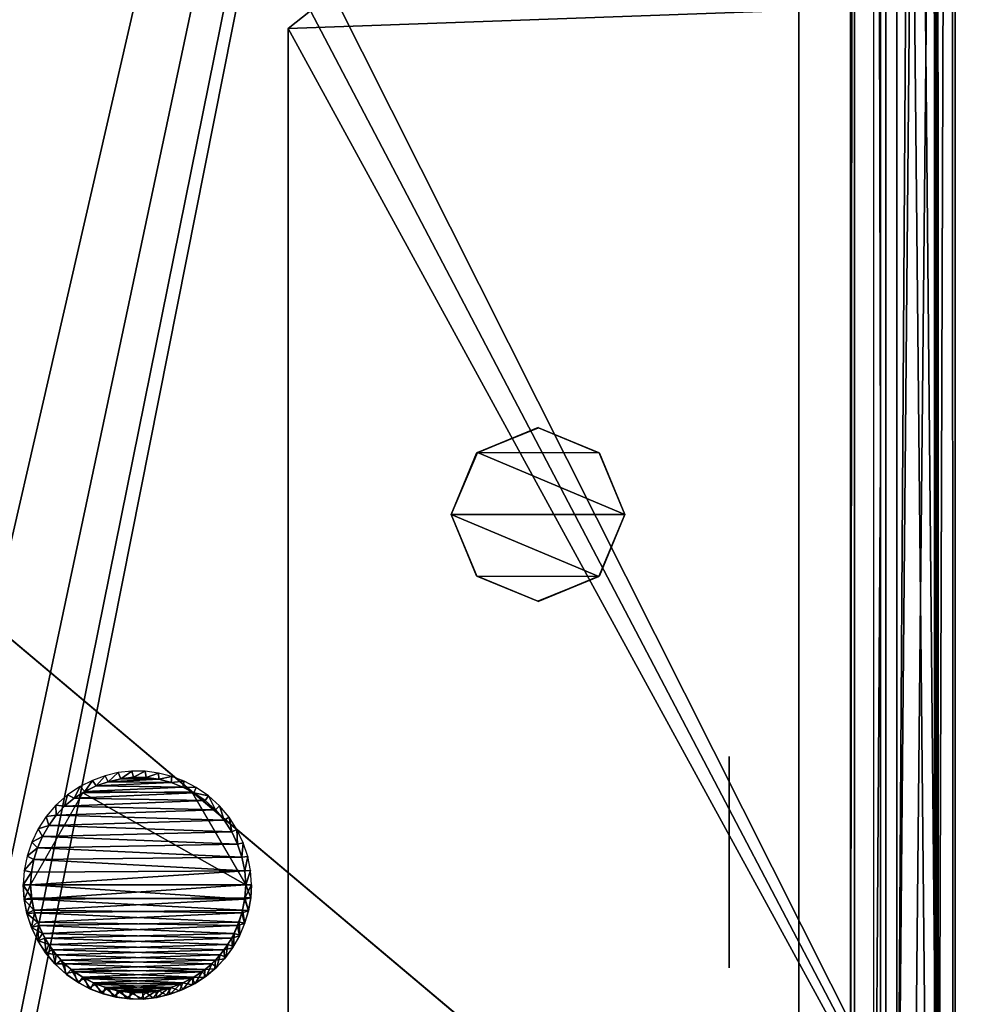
# Model space of a CAD drawing. Header units: millimetres. Extents: x -137 to 239, y -69 to 620.
# Tile 70 of 100: x 40 to 68, y 261 to 289. Entities that reach past the tile are written whole.
import ezdxf

# ---------------------------------------------------------------- set-up
doc = ezdxf.new("R2010")
doc.units = ezdxf.units.MM
doc.header["$LTSCALE"] = 65.185185
for name, color, linetype in [('1007', 7, 'CONTINUOUS'), ('1008', 7, 'CONTINUOUS'), ('1019', 7, 'CONTINUOUS'), ('105', 7, 'CONTINUOUS'), ('106', 7, 'CONTINUOUS'), ('107', 7, 'CONTINUOUS'), ('1180', 7, 'CONTINUOUS'), ('1192', 7, 'CONTINUOUS'), ('127', 7, 'CONTINUOUS'), ('128', 7, 'CONTINUOUS'), ('156', 7, 'CONTINUOUS'), ('178', 7, 'CONTINUOUS'), ('179', 7, 'CONTINUOUS'), ('186', 7, 'CONTINUOUS'), ('187', 7, 'CONTINUOUS'), ('188', 7, 'CONTINUOUS'), ('203', 7, 'CONTINUOUS'), ('377', 7, 'CONTINUOUS'), ('378', 7, 'CONTINUOUS'), ('379', 7, 'CONTINUOUS'), ('381', 7, 'CONTINUOUS'), ('60', 7, 'CONTINUOUS'), ('61', 7, 'CONTINUOUS'), ('63', 7, 'CONTINUOUS'), ('67', 7, 'CONTINUOUS'), ('68', 7, 'CONTINUOUS'), ('72', 7, 'CONTINUOUS'), ('782', 7, 'CONTINUOUS'), ('788', 7, 'CONTINUOUS'), ('810', 7, 'CONTINUOUS'), ('811', 7, 'CONTINUOUS'), ('812', 7, 'CONTINUOUS'), ('83', 7, 'CONTINUOUS'), ('85', 7, 'CONTINUOUS'), ('895', 7, 'CONTINUOUS'), ('896', 7, 'CONTINUOUS'), ('897', 7, 'CONTINUOUS'), ('923', 7, 'CONTINUOUS')]:
    doc.layers.add(name, color=color, linetype=linetype)

msp = doc.modelspace()

# ---------------------------------------------------------------- linework, layer by layer
at = {"layer": '1007', "color": 7, "linetype": 'Continuous'}
for points in [[(46.6, 264.14, 214.463), (40.4, 264.14, 214.463), (41.902, 266.795, 214.161), (46.6, 264.14, 214.463)], [(45.033, 266.832, 214.157), (46.6, 264.14, 214.463), (41.902, 266.795, 214.161), (45.033, 266.832, 214.157)], [(40.43, 263.767, 214.506), (40.4, 264.14, 214.463), (46.564, 263.73, 214.51), (40.43, 263.767, 214.506)], [(46.564, 263.73, 214.51), (40.4, 264.14, 214.463), (46.6, 264.14, 214.463), (46.564, 263.73, 214.51)], [(40.497, 263.411, 214.547), (40.43, 263.767, 214.506), (46.564, 263.73, 214.51), (40.497, 263.411, 214.547)], [(46.484, 263.34, 214.555), (40.497, 263.411, 214.547), (46.564, 263.73, 214.51), (46.484, 263.34, 214.555)], [(40.601, 263.07, 214.585), (40.497, 263.411, 214.547), (46.484, 263.34, 214.555), (40.601, 263.07, 214.585)], [(46.36, 262.97, 214.597), (40.601, 263.07, 214.585), (46.484, 263.34, 214.555), (46.36, 262.97, 214.597)], [(40.743, 262.743, 214.623), (40.601, 263.07, 214.585), (46.36, 262.97, 214.597), (40.743, 262.743, 214.623)], [(46.188, 262.613, 214.637), (40.743, 262.743, 214.623), (46.36, 262.97, 214.597), (46.188, 262.613, 214.637)], [(40.925, 262.427, 214.659), (40.743, 262.743, 214.623), (46.188, 262.613, 214.637), (40.925, 262.427, 214.659)], [(45.972, 262.276, 214.676), (40.925, 262.427, 214.659), (46.188, 262.613, 214.637), (45.972, 262.276, 214.676)], [(41.141, 262.133, 214.692), (40.925, 262.427, 214.659), (45.972, 262.276, 214.676), (41.141, 262.133, 214.692)], [(45.718, 261.975, 214.71), (41.141, 262.133, 214.692), (45.972, 262.276, 214.676), (45.718, 261.975, 214.71)], [(41.384, 261.874, 214.722), (41.141, 262.133, 214.692), (45.718, 261.975, 214.71), (41.384, 261.874, 214.722)], [(45.427, 261.712, 214.74), (41.384, 261.874, 214.722), (45.718, 261.975, 214.71), (45.427, 261.712, 214.74)], [(41.662, 261.645, 214.748), (41.384, 261.874, 214.722), (45.427, 261.712, 214.74), (41.662, 261.645, 214.748)], [(45.098, 261.485, 214.766), (41.662, 261.645, 214.748), (45.427, 261.712, 214.74), (45.098, 261.485, 214.766)], [(41.967, 261.448, 214.77), (41.662, 261.645, 214.748), (45.098, 261.485, 214.766), (41.967, 261.448, 214.77)], [(44.785, 261.321, 214.785), (41.967, 261.448, 214.77), (45.098, 261.485, 214.766), (44.785, 261.321, 214.785)], [(42.291, 261.288, 214.788), (41.967, 261.448, 214.77), (44.785, 261.321, 214.785), (42.291, 261.288, 214.788)], [(44.451, 261.193, 214.799), (42.291, 261.288, 214.788), (44.785, 261.321, 214.785), (44.451, 261.193, 214.799)], [(42.633, 261.167, 214.802), (42.291, 261.288, 214.788), (44.451, 261.193, 214.799), (42.633, 261.167, 214.802)], [(44.093, 261.099, 214.81), (42.633, 261.167, 214.802), (44.451, 261.193, 214.799), (44.093, 261.099, 214.81)], [(42.997, 261.083, 214.812), (42.633, 261.167, 214.802), (44.093, 261.099, 214.81), (42.997, 261.083, 214.812)], [(43.728, 261.046, 214.816), (42.997, 261.083, 214.812), (44.093, 261.099, 214.81), (43.728, 261.046, 214.816)], [(43.366, 261.041, 214.817), (42.997, 261.083, 214.812), (43.728, 261.046, 214.816), (43.366, 261.041, 214.817)]]:
    msp.add_3dface(points, dxfattribs=at)
at = {"layer": '1008', "color": 7, "linetype": 'Continuous'}
for points in [[(40.4, 264.14, 214.463), (40.43, 263.767, 214.506), (40.192, 264.14, 222.407), (40.4, 264.14, 214.463)], [(40.192, 264.14, 222.407), (40.43, 263.767, 214.506), (40.219, 263.725, 222.452), (40.192, 264.14, 222.407)], [(46.564, 263.73, 214.51), (46.6, 264.14, 214.463), (46.736, 263.767, 220.536), (46.564, 263.73, 214.51)], [(46.736, 263.767, 220.536), (46.6, 264.14, 214.463), (46.758, 264.14, 220.48), (46.736, 263.767, 220.536)], [(40.43, 263.767, 214.506), (40.497, 263.411, 214.547), (40.219, 263.725, 222.452), (40.43, 263.767, 214.506)], [(46.67, 263.395, 220.604), (46.564, 263.73, 214.51), (46.736, 263.767, 220.536), (46.67, 263.395, 220.604)], [(40.219, 263.725, 222.452), (40.497, 263.411, 214.547), (40.299, 263.316, 222.482), (40.219, 263.725, 222.452)], [(46.484, 263.34, 214.555), (46.564, 263.73, 214.51), (46.67, 263.395, 220.604), (46.484, 263.34, 214.555)], [(40.497, 263.411, 214.547), (40.601, 263.07, 214.585), (40.299, 263.316, 222.482), (40.497, 263.411, 214.547)], [(40.299, 263.316, 222.482), (40.601, 263.07, 214.585), (40.43, 262.92, 222.497), (40.299, 263.316, 222.482)], [(46.36, 262.97, 214.597), (46.484, 263.34, 214.555), (46.561, 263.029, 220.684), (46.36, 262.97, 214.597)], [(46.561, 263.029, 220.684), (46.484, 263.34, 214.555), (46.67, 263.395, 220.604), (46.561, 263.029, 220.684)], [(40.601, 263.07, 214.585), (40.743, 262.743, 214.623), (40.43, 262.92, 222.497), (40.601, 263.07, 214.585)], [(40.43, 262.92, 222.497), (40.743, 262.743, 214.623), (40.608, 262.543, 222.496), (40.43, 262.92, 222.497)], [(46.188, 262.613, 214.637), (46.36, 262.97, 214.597), (46.409, 262.674, 220.776), (46.188, 262.613, 214.637)], [(46.409, 262.674, 220.776), (46.36, 262.97, 214.597), (46.561, 263.029, 220.684), (46.409, 262.674, 220.776)], [(40.743, 262.743, 214.623), (40.925, 262.427, 214.659), (40.608, 262.543, 222.496), (40.743, 262.743, 214.623)], [(45.972, 262.276, 214.676), (46.188, 262.613, 214.637), (46.216, 262.334, 220.88), (45.972, 262.276, 214.676)], [(46.216, 262.334, 220.88), (46.188, 262.613, 214.637), (46.409, 262.674, 220.776), (46.216, 262.334, 220.88)], [(40.608, 262.543, 222.496), (40.925, 262.427, 214.659), (40.832, 262.192, 222.478), (40.608, 262.543, 222.496)], [(40.925, 262.427, 214.659), (41.141, 262.133, 214.692), (40.832, 262.192, 222.478), (40.925, 262.427, 214.659)], [(45.981, 262.018, 220.994), (45.972, 262.276, 214.676), (46.216, 262.334, 220.88), (45.981, 262.018, 220.994)], [(40.832, 262.192, 222.478), (41.141, 262.133, 214.692), (41.099, 261.872, 222.445), (40.832, 262.192, 222.478)], [(41.141, 262.133, 214.692), (41.384, 261.874, 214.722), (41.099, 261.872, 222.445), (41.141, 262.133, 214.692)], [(45.718, 261.975, 214.71), (45.972, 262.276, 214.676), (45.981, 262.018, 220.994), (45.718, 261.975, 214.71)], [(41.099, 261.872, 222.445), (41.384, 261.874, 214.722), (41.404, 261.592, 222.395), (41.099, 261.872, 222.445)], [(41.384, 261.874, 214.722), (41.662, 261.645, 214.748), (41.404, 261.592, 222.395), (41.384, 261.874, 214.722)], [(45.427, 261.712, 214.74), (45.718, 261.975, 214.71), (45.708, 261.732, 221.113), (45.427, 261.712, 214.74)], [(45.708, 261.732, 221.113), (45.718, 261.975, 214.71), (45.981, 262.018, 220.994), (45.708, 261.732, 221.113)], [(41.404, 261.592, 222.395), (41.662, 261.645, 214.748), (41.742, 261.352, 222.329), (41.404, 261.592, 222.395)], [(41.662, 261.645, 214.748), (41.967, 261.448, 214.77), (41.742, 261.352, 222.329), (41.662, 261.645, 214.748)], [(44.785, 261.321, 214.785), (45.098, 261.485, 214.766), (45.055, 261.264, 221.373), (44.785, 261.321, 214.785)], [(45.055, 261.264, 221.373), (45.098, 261.485, 214.766), (45.397, 261.479, 221.24), (45.055, 261.264, 221.373)], [(45.098, 261.485, 214.766), (45.427, 261.712, 214.74), (45.397, 261.479, 221.24), (45.098, 261.485, 214.766)], [(45.397, 261.479, 221.24), (45.427, 261.712, 214.74), (45.708, 261.732, 221.113), (45.397, 261.479, 221.24)], [(41.742, 261.352, 222.329), (41.967, 261.448, 214.77), (42.07, 261.175, 222.26), (41.742, 261.352, 222.329)], [(41.967, 261.448, 214.77), (42.291, 261.288, 214.788), (42.07, 261.175, 222.26), (41.967, 261.448, 214.77)], [(42.07, 261.175, 222.26), (42.291, 261.288, 214.788), (42.418, 261.033, 222.179), (42.07, 261.175, 222.26)], [(42.291, 261.288, 214.788), (42.633, 261.167, 214.802), (42.418, 261.033, 222.179), (42.291, 261.288, 214.788)], [(44.451, 261.193, 214.799), (44.785, 261.321, 214.785), (44.692, 261.093, 221.503), (44.451, 261.193, 214.799)], [(44.692, 261.093, 221.503), (44.785, 261.321, 214.785), (45.055, 261.264, 221.373), (44.692, 261.093, 221.503)], [(42.418, 261.033, 222.179), (42.633, 261.167, 214.802), (42.784, 260.931, 222.085), (42.418, 261.033, 222.179)], [(42.633, 261.167, 214.802), (42.997, 261.083, 214.812), (42.784, 260.931, 222.085), (42.633, 261.167, 214.802)], [(42.784, 260.931, 222.085), (42.997, 261.083, 214.812), (43.161, 260.871, 221.983), (42.784, 260.931, 222.085)], [(42.997, 261.083, 214.812), (43.366, 261.041, 214.817), (43.161, 260.871, 221.983), (42.997, 261.083, 214.812)], [(43.161, 260.871, 221.983), (43.366, 261.041, 214.817), (43.546, 260.855, 221.874), (43.161, 260.871, 221.983)], [(43.366, 261.041, 214.817), (43.728, 261.046, 214.816), (43.546, 260.855, 221.874), (43.366, 261.041, 214.817)], [(43.546, 260.855, 221.874), (43.728, 261.046, 214.816), (43.933, 260.888, 221.755), (43.546, 260.855, 221.874)], [(43.728, 261.046, 214.816), (44.093, 261.099, 214.81), (43.933, 260.888, 221.755), (43.728, 261.046, 214.816)], [(43.933, 260.888, 221.755), (44.093, 261.099, 214.81), (44.316, 260.968, 221.63), (43.933, 260.888, 221.755)], [(44.093, 261.099, 214.81), (44.451, 261.193, 214.799), (44.316, 260.968, 221.63), (44.093, 261.099, 214.81)], [(44.316, 260.968, 221.63), (44.451, 261.193, 214.799), (44.692, 261.093, 221.503), (44.316, 260.968, 221.63)]]:
    msp.add_3dface(points, dxfattribs=at)
at = {"layer": '1019', "color": 7, "linetype": 'Continuous'}
for points in [[(66.458, 368.309, 178.891), (66.4, 368.954, 180.994), (66.4, 246.253, 205.87), (66.458, 368.309, 178.891)], [(66.458, 368.309, 178.891), (66.4, 246.253, 205.87), (66.458, 275.394, 199.972), (66.458, 368.309, 178.891)], [(66.458, 275.394, 199.972), (66.4, 246.253, 205.87), (66.458, 180.38, 207.052), (66.458, 275.394, 199.972)]]:
    msp.add_3dface(points, dxfattribs=at)
at = {"layer": '105', "color": 7, "linetype": 'Continuous'}
for points in [[(0, 304.783, -224.258), (65.319, 376.686, -191.759), (65.319, 249.742, -218.146), (0, 304.783, -224.258)], [(0.001, 208.203, -235.331), (0, 304.783, -224.258), (65.319, 249.742, -218.146), (0.001, 208.203, -235.331)]]:
    msp.add_3dface(points, dxfattribs=at)
at = {"layer": '106', "color": 7, "linetype": 'Continuous'}
for points in [[(63.974, 377.15, -188.912), (33.426, 392.793, -194.455), (-0.001, 256.481, -228.654), (63.974, 377.15, -188.912)], [(63.984, 250.391, -215.485), (63.974, 377.15, -188.912), (-0.001, 256.481, -228.654), (63.984, 250.391, -215.485)]]:
    msp.add_3dface(points, dxfattribs=at)
at = {"layer": '107', "color": 7, "linetype": 'Continuous'}
for points in [[(63.974, 377.15, -188.912), (63.984, 250.391, -215.485), (64.1, 368.748, -177.187), (63.974, 377.15, -188.912)], [(64.1, 368.748, -177.187), (63.984, 250.391, -215.485), (64.104, 246.073, -202.169), (64.1, 368.748, -177.187)]]:
    msp.add_3dface(points, dxfattribs=at)
at = {"layer": '1180', "color": 7, "linetype": 'Continuous'}
for points in [[(70.161, 247.889, 133.209), (75.864, 289.8, 133.009), (47.81, 288.783, 133.989), (70.161, 247.889, 133.209)], [(47.81, 288.783, 133.989), (75.864, 289.8, 133.009), (48.458, 289.288, 133.967), (47.81, 288.783, 133.989)], [(47.81, 206.627, 133.989), (70.161, 247.889, 133.209), (47.81, 288.783, 133.989), (47.81, 206.627, 133.989)]]:
    msp.add_3dface(points, dxfattribs=at)
at = {"layer": '1192', "color": 7, "linetype": 'Continuous'}
for points in [[(49.101, 289.8, -133.944), (70.161, 247.889, -133.209), (48.458, 289.288, -133.967), (49.101, 289.8, -133.944)], [(49.101, 289.8, -133.944), (75.864, 289.8, -133.009), (70.161, 247.889, -133.209), (49.101, 289.8, -133.944)], [(70.161, 247.889, -133.209), (47.81, 288.783, -133.989), (48.458, 289.288, -133.967), (70.161, 247.889, -133.209)], [(47.81, 206.627, -133.989), (47.81, 288.783, -133.989), (70.161, 247.889, -133.209), (47.81, 206.627, -133.989)]]:
    msp.add_3dface(points, dxfattribs=at)
at = {"layer": '127', "color": 7, "linetype": 'Continuous'}
for points in [[(64.85, 370.062, -178.351), (64.75, 369.405, -177.769), (64.85, 276.301, -199.836), (64.85, 370.062, -178.351)], [(64.65, 368.748, -177.187), (64.85, 276.301, -199.836), (64.75, 369.405, -177.769), (64.65, 368.748, -177.187)], [(64.65, 246.073, -202.169), (64.85, 276.301, -199.836), (64.65, 368.748, -177.187), (64.65, 246.073, -202.169)], [(64.85, 180.38, -207.052), (64.85, 276.301, -199.836), (64.65, 246.073, -202.169), (64.85, 180.38, -207.052)]]:
    msp.add_3dface(points, dxfattribs=at)
at = {"layer": '128', "color": 7, "linetype": 'Continuous'}
for points in [[(66.515, 249.552, -216.412), (66.474, 376.179, -190.102), (66.912, 368.954, -180.994), (66.515, 249.552, -216.412)], [(66.934, 246.25, -205.872), (66.515, 249.552, -216.412), (66.912, 368.954, -180.994), (66.934, 246.25, -205.872)]]:
    msp.add_3dface(points, dxfattribs=at)
at = {"layer": '156', "color": 7, "linetype": 'Continuous'}
for points in [[(65.319, 249.742, -218.146), (65.319, 376.686, -191.759), (66.515, 249.552, -216.412), (65.319, 249.742, -218.146)], [(65.319, 376.686, -191.759), (66.134, 376.489, -191.093), (66.515, 249.552, -216.412), (65.319, 376.686, -191.759)], [(66.134, 376.489, -191.093), (66.474, 376.179, -190.102), (66.515, 249.552, -216.412), (66.134, 376.489, -191.093)]]:
    msp.add_3dface(points, dxfattribs=at)
at = {"layer": '178', "color": 7, "linetype": 'Continuous'}
for points in [[(65.32, 376.686, 191.759), (0, 304.783, 224.258), (65.32, 249.752, 218.145), (65.32, 376.686, 191.759)], [(0, 304.783, 224.258), (-0.001, 208.203, 235.331), (65.32, 249.752, 218.145), (0, 304.783, 224.258)]]:
    msp.add_3dface(points, dxfattribs=at)
at = {"layer": '179', "color": 7, "linetype": 'Continuous'}
for points in [[(0, 398.023, 196.507), (63.974, 377.154, 188.912), (0.001, 256.481, 228.654), (0, 398.023, 196.507)], [(63.974, 377.154, 188.912), (63.984, 250.391, 215.485), (0.001, 256.481, 228.654), (63.974, 377.154, 188.912)]]:
    msp.add_3dface(points, dxfattribs=at)
at = {"layer": '186', "color": 7, "linetype": 'Continuous'}
for points in [[(66.515, 249.552, 216.411), (66.912, 368.955, 180.994), (66.474, 376.18, 190.101), (66.515, 249.552, 216.411)], [(66.934, 246.25, 205.871), (66.912, 368.955, 180.994), (66.515, 249.552, 216.411), (66.934, 246.25, 205.871)]]:
    msp.add_3dface(points, dxfattribs=at)
at = {"layer": '187', "color": 7, "linetype": 'Continuous'}
for points in [[(64.85, 276.3, 199.834), (64.85, 308.024, 192.686), (64.85, 323.561, 190.859), (64.85, 276.3, 199.834)], [(64.85, 246.073, 202.169), (64.85, 308.024, 192.686), (64.85, 276.3, 199.834), (64.85, 246.073, 202.169)], [(64.85, 228.5, 205.243), (64.85, 246.073, 202.169), (64.85, 276.3, 199.834), (64.85, 228.5, 205.243)]]:
    msp.add_3dface(points, dxfattribs=at)
at = {"layer": '188', "color": 7, "linetype": 'Continuous'}
for points in [[(63.974, 377.154, 188.912), (64.1, 368.748, 177.187), (63.984, 250.391, 215.485), (63.974, 377.154, 188.912)], [(64.1, 368.748, 177.187), (64.104, 246.073, 202.169), (63.984, 250.391, 215.485), (64.1, 368.748, 177.187)]]:
    msp.add_3dface(points, dxfattribs=at)
at = {"layer": '203', "color": 7, "linetype": 'Continuous'}
for points in [[(65.32, 376.686, 191.759), (65.32, 249.752, 218.145), (66.129, 376.491, 191.099), (65.32, 376.686, 191.759)], [(65.32, 249.752, 218.145), (66.474, 376.18, 190.101), (66.129, 376.491, 191.099), (65.32, 249.752, 218.145)], [(65.32, 249.752, 218.145), (66.515, 249.552, 216.411), (66.474, 376.18, 190.101), (65.32, 249.752, 218.145)]]:
    msp.add_3dface(points, dxfattribs=at)
at = {"layer": '377', "color": 7, "linetype": 'Continuous'}
for points in [[(65, 171.928, -137.5), (65, 372.828, -137.5), (65, 372.382, -157.91), (65, 171.928, -137.5)], [(65, 372.828, 137.5), (65, 171.928, 137.5), (65, 70.888, 143.106), (65, 372.828, 137.5)], [(65, 372.382, 157.91), (65, 372.828, 137.5), (65, 70.888, 143.106), (65, 372.382, 157.91)], [(65, 70.888, -143.106), (65, 171.928, -137.5), (65, 372.382, -157.91), (65, 70.888, -143.106)], [(65, 369.778, 178.157), (65, 372.382, 157.91), (65, 93.582, 175.178), (65, 369.778, 178.157)], [(65, 93.582, 175.178), (65, 372.382, 157.91), (65, 70.888, 143.106), (65, 93.582, 175.178)], [(65, 93.582, -175.178), (65, 70.888, -143.106), (65, 372.382, -157.91), (65, 93.582, -175.178)], [(65, 369.778, -178.157), (65, 93.582, -175.178), (65, 372.382, -157.91), (65, 369.778, -178.157)], [(65, 246.315, 203.393), (65, 369.778, 178.157), (65, 120.301, 203.983), (65, 246.315, 203.393)], [(65, 120.301, 203.983), (65, 369.778, 178.157), (65, 93.582, 175.178), (65, 120.301, 203.983)], [(65, 246.315, -203.393), (65, 93.582, -175.178), (65, 369.778, -178.157), (65, 246.315, -203.393)]]:
    msp.add_3dface(points, dxfattribs=at)
at = {"layer": '378', "color": 7, "linetype": 'Continuous'}
for points in [[(67, 372.828, -137.5), (67, 171.928, -137.5), (67, 70.888, -143.106), (67, 372.828, -137.5)], [(67, 372.382, -157.91), (67, 372.828, -137.5), (67, 70.888, -143.106), (67, 372.382, -157.91)], [(67, 372.828, 137.5), (67, 372.382, 157.91), (67, 171.928, 137.5), (67, 372.828, 137.5)], [(67, 369.778, -178.157), (67, 372.382, -157.91), (67, 93.582, -175.178), (67, 369.778, -178.157)], [(67, 93.582, -175.178), (67, 372.382, -157.91), (67, 70.888, -143.106), (67, 93.582, -175.178)], [(67, 93.582, 175.178), (67, 70.888, 143.106), (67, 372.382, 157.91), (67, 93.582, 175.178)], [(67, 372.382, 157.91), (67, 70.888, 143.106), (67, 171.928, 137.5), (67, 372.382, 157.91)], [(67, 369.778, 178.157), (67, 93.582, 175.178), (67, 372.382, 157.91), (67, 369.778, 178.157)], [(67, 246.315, -203.393), (67, 369.778, -178.157), (67, 120.301, -203.983), (67, 246.315, -203.393)], [(67, 120.301, -203.983), (67, 369.778, -178.157), (67, 93.582, -175.178), (67, 120.301, -203.983)], [(67, 246.315, 203.393), (67, 93.582, 175.178), (67, 369.778, 178.157), (67, 246.315, 203.393)]]:
    msp.add_3dface(points, dxfattribs=at)
at = {"layer": '379', "color": 7, "linetype": 'Continuous'}
for points in [[(65, 372.828, -137.5), (65, 171.928, -137.5), (67, 372.828, -137.5), (65, 372.828, -137.5)], [(67, 372.828, -137.5), (65, 171.928, -137.5), (67, 171.928, -137.5), (67, 372.828, -137.5)]]:
    msp.add_3dface(points, dxfattribs=at)
at = {"layer": '381', "color": 7, "linetype": 'Continuous'}
for points in [[(65, 171.928, 137.5), (65, 372.828, 137.5), (67, 171.928, 137.5), (65, 171.928, 137.5)], [(65, 372.828, 137.5), (67, 372.828, 137.5), (67, 171.928, 137.5), (65, 372.828, 137.5)]]:
    msp.add_3dface(points, dxfattribs=at)
at = {"layer": '60', "color": 7, "linetype": 'Continuous'}
for points in [[(65, 383.482, 137.5), (65, 354.8, 140), (65, 179.8, 152), (65, 383.482, 137.5)], [(65, 156.8, 137.5), (65, 383.482, 137.5), (65, 174.8, 140), (65, 156.8, 137.5)], [(65, 174.8, 140), (65, 383.482, 137.5), (65, 174.8, 147), (65, 174.8, 140)], [(65, 174.8, 147), (65, 383.482, 137.5), (65, 176.265, 150.536), (65, 174.8, 147)], [(65, 176.265, 150.536), (65, 383.482, 137.5), (65, 179.8, 152), (65, 176.265, 150.536)], [(65, 354.8, 140), (65, 349.8, 152), (65, 179.8, 152), (65, 354.8, 140)]]:
    msp.add_3dface(points, dxfattribs=at)
at = {"layer": '61', "color": 7, "linetype": 'Continuous'}
for points in [[(65, 383.482, -137.5), (65, 156.8, -137.5), (65, 383.482, -140), (65, 383.482, -137.5)], [(65, 156.8, -137.5), (65, 354.8, -140), (65, 383.482, -140), (65, 156.8, -137.5)], [(65, 354.8, -140), (65, 156.8, -137.5), (65, 354.8, -147), (65, 354.8, -140)], [(65, 354.8, -147), (65, 156.8, -137.5), (65, 353.335, -150.536), (65, 354.8, -147)], [(65, 353.335, -150.536), (65, 156.8, -137.5), (65, 349.8, -152), (65, 353.335, -150.536)], [(65, 156.8, -137.5), (65, 174.8, -140), (65, 349.8, -152), (65, 156.8, -137.5)], [(65, 349.8, -152), (65, 174.8, -140), (65, 179.8, -152), (65, 349.8, -152)]]:
    msp.add_3dface(points, dxfattribs=at)
at = {"layer": '63', "color": 7, "linetype": 'Continuous'}
for points in [[(62.5, 174.8, 140), (62.5, 354.8, 140), (-62.5, 174.8, 140), (62.5, 174.8, 140)], [(-62.5, 174.8, 140), (62.5, 354.8, 140), (-62.5, 354.8, 140), (-62.5, 174.8, 140)]]:
    msp.add_3dface(points, dxfattribs=at)
at = {"layer": '67', "color": 7, "linetype": 'Continuous'}
for points in [[(62.5, 354.8, -140), (62.5, 174.8, -140), (-62.5, 354.8, -140), (62.5, 354.8, -140)], [(-62.5, 354.8, -140), (62.5, 174.8, -140), (-62.5, 174.8, -140), (-62.5, 354.8, -140)]]:
    msp.add_3dface(points, dxfattribs=at)
at = {"layer": '68', "color": 7, "linetype": 'Continuous'}
for points in [[(-65, 156.8, -137.5), (-15, 166, -137.5), (65, 383.482, -137.5), (-65, 156.8, -137.5)], [(-65, 383.482, -137.5), (-65, 156.8, -137.5), (65, 383.482, -137.5), (-65, 383.482, -137.5)], [(65, 383.482, -137.5), (-15, 166, -137.5), (15, 166, -137.5), (65, 383.482, -137.5)], [(18.535, 164.536, -137.5), (65, 383.482, -137.5), (15, 166, -137.5), (18.535, 164.536, -137.5)], [(20, 161, -137.5), (65, 383.482, -137.5), (18.535, 164.536, -137.5), (20, 161, -137.5)], [(20, 156.8, -137.5), (65, 156.8, -137.5), (65, 383.482, -137.5), (20, 156.8, -137.5)], [(20, 156.8, -137.5), (65, 383.482, -137.5), (20, 161, -137.5), (20, 156.8, -137.5)]]:
    msp.add_3dface(points, dxfattribs=at)
at = {"layer": '72', "color": 7, "linetype": 'Continuous'}
for points in [[(65, 383.482, 137.5), (65, 156.8, 137.5), (-65, 383.482, 137.5), (65, 383.482, 137.5)], [(65, 156.8, 137.5), (-65, 156.8, 137.5), (-65, 383.482, 137.5), (65, 156.8, 137.5)]]:
    msp.add_3dface(points, dxfattribs=at)
at = {"layer": '782', "color": 7, "linetype": 'Continuous'}
for points in [[(60.5, 261.773, -144.745), (60.5, 264.8, -143), (60.5, 267.84, -144.769), (60.5, 261.773, -144.745)], [(60.5, 261.76, -148.231), (60.5, 261.773, -144.745), (60.5, 267.84, -144.769), (60.5, 261.76, -148.231)], [(60.5, 267.827, -148.255), (60.5, 261.76, -148.231), (60.5, 267.84, -144.769), (60.5, 267.827, -148.255)], [(60.5, 264.8, -150), (60.5, 261.76, -148.231), (60.5, 267.827, -148.255), (60.5, 264.8, -150)]]:
    msp.add_3dface(points, dxfattribs=at)
at = {"layer": '788', "color": 7, "linetype": 'Continuous'}
for points in [[(60.5, 261.773, 148.255), (60.5, 264.8, 150), (60.5, 267.84, 148.231), (60.5, 261.773, 148.255)], [(60.5, 261.76, 144.769), (60.5, 261.773, 148.255), (60.5, 267.84, 148.231), (60.5, 261.76, 144.769)], [(60.5, 267.827, 144.745), (60.5, 261.76, 144.769), (60.5, 267.84, 148.231), (60.5, 267.827, 144.745)], [(60.5, 264.8, 143), (60.5, 261.76, 144.769), (60.5, 267.827, 144.745), (60.5, 264.8, 143)]]:
    msp.add_3dface(points, dxfattribs=at)
at = {"layer": '810', "color": 7, "linetype": 'Continuous'}
for points in [[(55.01, 277.296, -165), (56.757, 276.577, -165), (53.255, 276.588, -165), (55.01, 277.296, -165)], [(53.255, 276.588, -165), (57.5, 274.8, -165), (52.5, 274.8, -165), (53.255, 276.588, -165)], [(56.757, 276.577, -165), (57.5, 274.8, -165), (53.255, 276.588, -165), (56.757, 276.577, -165)], [(52.5, 274.8, -165), (57.5, 274.8, -165), (56.745, 273.012, -165), (52.5, 274.8, -165)], [(53.243, 273.023, -165), (52.5, 274.8, -165), (56.745, 273.012, -165), (53.243, 273.023, -165)], [(54.99, 272.304, -165), (53.243, 273.023, -165), (56.745, 273.012, -165), (54.99, 272.304, -165)]]:
    msp.add_3dface(points, dxfattribs=at)
at = {"layer": '811', "color": 7, "linetype": 'Continuous'}
for points in [[(55, 277.3, -140), (53.255, 276.588, -165), (53.232, 276.568, -140), (55, 277.3, -140)], [(55.01, 277.296, -165), (53.255, 276.588, -165), (55, 277.3, -140), (55.01, 277.296, -165)], [(56.768, 276.568, -140), (55.01, 277.296, -165), (55, 277.3, -140), (56.768, 276.568, -140)], [(56.757, 276.577, -165), (55.01, 277.296, -165), (56.768, 276.568, -140), (56.757, 276.577, -165)], [(53.255, 276.588, -165), (52.5, 274.8, -165), (53.232, 276.568, -140), (53.255, 276.588, -165)], [(53.232, 276.568, -140), (52.5, 274.8, -165), (52.5, 274.8, -140), (53.232, 276.568, -140)], [(57.5, 274.8, -165), (56.757, 276.577, -165), (57.5, 274.8, -140), (57.5, 274.8, -165)], [(57.5, 274.8, -140), (56.757, 276.577, -165), (56.768, 276.568, -140), (57.5, 274.8, -140)]]:
    msp.add_3dface(points, dxfattribs=at)
at = {"layer": '812', "color": 7, "linetype": 'Continuous'}
for points in [[(52.5, 274.8, -165), (53.243, 273.023, -165), (52.5, 274.8, -140), (52.5, 274.8, -165)], [(52.5, 274.8, -140), (53.243, 273.023, -165), (53.232, 273.032, -140), (52.5, 274.8, -140)], [(56.745, 273.012, -165), (57.5, 274.8, -165), (56.768, 273.032, -140), (56.745, 273.012, -165)], [(57.5, 274.8, -165), (57.5, 274.8, -140), (56.768, 273.032, -140), (57.5, 274.8, -165)], [(53.243, 273.023, -165), (54.99, 272.304, -165), (53.232, 273.032, -140), (53.243, 273.023, -165)], [(53.232, 273.032, -140), (54.99, 272.304, -165), (55, 272.3, -140), (53.232, 273.032, -140)], [(54.99, 272.304, -165), (56.745, 273.012, -165), (55, 272.3, -140), (54.99, 272.304, -165)], [(55, 272.3, -140), (56.745, 273.012, -165), (56.768, 273.032, -140), (55, 272.3, -140)]]:
    msp.add_3dface(points, dxfattribs=at)
at = {"layer": '83', "color": 7, "linetype": 'Continuous'}
for points in [[(62.5, 174.8, -140), (62.5, 354.8, -140), (62.5, 174.8, -147), (62.5, 174.8, -140)], [(62.5, 354.8, -140), (62.5, 349.8, -152), (62.5, 179.8, -152), (62.5, 354.8, -140)], [(62.5, 174.8, -147), (62.5, 354.8, -140), (62.5, 176.265, -150.536), (62.5, 174.8, -147)], [(62.5, 176.265, -150.536), (62.5, 354.8, -140), (62.5, 179.8, -152), (62.5, 176.265, -150.536)]]:
    msp.add_3dface(points, dxfattribs=at)
at = {"layer": '85', "color": 7, "linetype": 'Continuous'}
for points in [[(62.5, 354.8, 140), (62.5, 174.8, 140), (62.5, 354.8, 147), (62.5, 354.8, 140)], [(62.5, 354.8, 147), (62.5, 174.8, 140), (62.5, 353.335, 150.536), (62.5, 354.8, 147)], [(62.5, 353.335, 150.536), (62.5, 174.8, 140), (62.5, 349.8, 152), (62.5, 353.335, 150.536)], [(62.5, 349.8, 152), (62.5, 174.8, 140), (62.5, 179.8, 152), (62.5, 349.8, 152)]]:
    msp.add_3dface(points, dxfattribs=at)
at = {"layer": '895', "color": 7, "linetype": 'Continuous'}
for points in [[(42.997, 267.196, -214.115), (42.633, 267.112, -214.125), (44.093, 267.181, -214.117), (42.997, 267.196, -214.115)], [(44.093, 267.181, -214.117), (42.633, 267.112, -214.125), (44.451, 267.087, -214.128), (44.093, 267.181, -214.117)], [(43.366, 267.239, -214.11), (42.997, 267.196, -214.115), (43.728, 267.234, -214.111), (43.366, 267.239, -214.11)], [(43.728, 267.234, -214.111), (42.997, 267.196, -214.115), (44.093, 267.181, -214.117), (43.728, 267.234, -214.111)], [(42.291, 266.992, -214.139), (41.967, 266.832, -214.157), (44.785, 266.959, -214.142), (42.291, 266.992, -214.139)], [(44.785, 266.959, -214.142), (41.967, 266.832, -214.157), (45.098, 266.795, -214.161), (44.785, 266.959, -214.142)], [(42.633, 267.112, -214.125), (42.291, 266.992, -214.139), (44.451, 267.087, -214.128), (42.633, 267.112, -214.125)], [(44.451, 267.087, -214.128), (42.291, 266.992, -214.139), (44.785, 266.959, -214.142), (44.451, 267.087, -214.128)], [(41.662, 266.635, -214.179), (41.384, 266.406, -214.205), (45.427, 266.568, -214.187), (41.662, 266.635, -214.179)], [(41.967, 266.832, -214.157), (41.662, 266.635, -214.179), (45.098, 266.795, -214.161), (41.967, 266.832, -214.157)], [(45.098, 266.795, -214.161), (41.662, 266.635, -214.179), (45.427, 266.568, -214.187), (45.098, 266.795, -214.161)], [(41.384, 266.406, -214.205), (41.141, 266.147, -214.235), (45.718, 266.305, -214.217), (41.384, 266.406, -214.205)], [(45.718, 266.305, -214.217), (41.141, 266.147, -214.235), (45.972, 266.004, -214.251), (45.718, 266.305, -214.217)], [(45.427, 266.568, -214.187), (41.384, 266.406, -214.205), (45.718, 266.305, -214.217), (45.427, 266.568, -214.187)], [(41.141, 266.147, -214.235), (40.925, 265.853, -214.268), (45.972, 266.004, -214.251), (41.141, 266.147, -214.235)], [(40.925, 265.853, -214.268), (40.743, 265.537, -214.304), (46.188, 265.667, -214.29), (40.925, 265.853, -214.268)], [(45.972, 266.004, -214.251), (40.925, 265.853, -214.268), (46.188, 265.667, -214.29), (45.972, 266.004, -214.251)], [(40.743, 265.537, -214.304), (40.601, 265.21, -214.342), (46.36, 265.31, -214.33), (40.743, 265.537, -214.304)], [(46.188, 265.667, -214.29), (40.743, 265.537, -214.304), (46.36, 265.31, -214.33), (46.188, 265.667, -214.29)], [(40.601, 265.21, -214.342), (40.497, 264.869, -214.38), (46.484, 264.939, -214.372), (40.601, 265.21, -214.342)], [(46.36, 265.31, -214.33), (40.601, 265.21, -214.342), (46.484, 264.939, -214.372), (46.36, 265.31, -214.33)], [(46.484, 264.939, -214.372), (40.497, 264.869, -214.38), (46.564, 264.549, -214.417), (46.484, 264.939, -214.372)], [(40.497, 264.869, -214.38), (40.43, 264.512, -214.421), (46.564, 264.549, -214.417), (40.497, 264.869, -214.38)], [(40.4, 264.14, -214.463), (46.6, 264.14, -214.463), (46.564, 264.549, -214.417), (40.4, 264.14, -214.463)], [(40.43, 264.512, -214.421), (40.4, 264.14, -214.463), (46.564, 264.549, -214.417), (40.43, 264.512, -214.421)], [(40.436, 263.73, -214.51), (46.6, 264.14, -214.463), (40.4, 264.14, -214.463), (40.436, 263.73, -214.51)], [(46.57, 263.767, -214.506), (46.6, 264.14, -214.463), (40.436, 263.73, -214.51), (46.57, 263.767, -214.506)], [(46.503, 263.411, -214.547), (46.57, 263.767, -214.506), (40.436, 263.73, -214.51), (46.503, 263.411, -214.547)], [(40.516, 263.34, -214.555), (46.503, 263.411, -214.547), (40.436, 263.73, -214.51), (40.516, 263.34, -214.555)], [(46.399, 263.07, -214.585), (46.503, 263.411, -214.547), (40.516, 263.34, -214.555), (46.399, 263.07, -214.585)], [(40.64, 262.97, -214.597), (46.399, 263.07, -214.585), (40.516, 263.34, -214.555), (40.64, 262.97, -214.597)], [(46.257, 262.743, -214.623), (46.399, 263.07, -214.585), (40.64, 262.97, -214.597), (46.257, 262.743, -214.623)], [(40.812, 262.613, -214.637), (46.257, 262.743, -214.623), (40.64, 262.97, -214.597), (40.812, 262.613, -214.637)], [(46.075, 262.427, -214.659), (46.257, 262.743, -214.623), (40.812, 262.613, -214.637), (46.075, 262.427, -214.659)], [(41.028, 262.276, -214.676), (46.075, 262.427, -214.659), (40.812, 262.613, -214.637), (41.028, 262.276, -214.676)], [(45.859, 262.133, -214.692), (46.075, 262.427, -214.659), (41.028, 262.276, -214.676), (45.859, 262.133, -214.692)], [(41.282, 261.975, -214.71), (45.859, 262.133, -214.692), (41.028, 262.276, -214.676), (41.282, 261.975, -214.71)], [(45.616, 261.874, -214.722), (45.859, 262.133, -214.692), (41.282, 261.975, -214.71), (45.616, 261.874, -214.722)], [(41.573, 261.712, -214.74), (45.616, 261.874, -214.722), (41.282, 261.975, -214.71), (41.573, 261.712, -214.74)], [(45.338, 261.645, -214.748), (45.616, 261.874, -214.722), (41.573, 261.712, -214.74), (45.338, 261.645, -214.748)], [(41.902, 261.485, -214.766), (45.338, 261.645, -214.748), (41.573, 261.712, -214.74), (41.902, 261.485, -214.766)], [(45.033, 261.448, -214.77), (45.338, 261.645, -214.748), (41.902, 261.485, -214.766), (45.033, 261.448, -214.77)], [(42.215, 261.321, -214.785), (45.033, 261.448, -214.77), (41.902, 261.485, -214.766), (42.215, 261.321, -214.785)], [(44.709, 261.288, -214.788), (45.033, 261.448, -214.77), (42.215, 261.321, -214.785), (44.709, 261.288, -214.788)], [(42.549, 261.193, -214.799), (44.709, 261.288, -214.788), (42.215, 261.321, -214.785), (42.549, 261.193, -214.799)], [(44.367, 261.167, -214.802), (44.709, 261.288, -214.788), (42.549, 261.193, -214.799), (44.367, 261.167, -214.802)], [(42.907, 261.099, -214.81), (44.367, 261.167, -214.802), (42.549, 261.193, -214.799), (42.907, 261.099, -214.81)], [(44.003, 261.083, -214.812), (44.367, 261.167, -214.802), (42.907, 261.099, -214.81), (44.003, 261.083, -214.812)], [(43.272, 261.046, -214.816), (44.003, 261.083, -214.812), (42.907, 261.099, -214.81), (43.272, 261.046, -214.816)], [(43.634, 261.041, -214.817), (44.003, 261.083, -214.812), (43.272, 261.046, -214.816), (43.634, 261.041, -214.817)]]:
    msp.add_3dface(points, dxfattribs=at)
at = {"layer": '896', "color": 7, "linetype": 'Continuous'}
for points in [[(40.219, 263.724, -222.452), (40.4, 264.14, -214.463), (40.192, 264.14, -222.407), (40.219, 263.724, -222.452)], [(40.436, 263.73, -214.51), (40.4, 264.14, -214.463), (40.219, 263.724, -222.452), (40.436, 263.73, -214.51)], [(46.6, 264.14, -214.463), (46.57, 263.767, -214.506), (46.758, 264.14, -220.48), (46.6, 264.14, -214.463)], [(46.758, 264.14, -220.48), (46.57, 263.767, -214.506), (46.736, 263.771, -220.535), (46.758, 264.14, -220.48)], [(46.57, 263.767, -214.506), (46.503, 263.411, -214.547), (46.672, 263.405, -220.602), (46.57, 263.767, -214.506)], [(46.736, 263.771, -220.535), (46.57, 263.767, -214.506), (46.672, 263.405, -220.602), (46.736, 263.771, -220.535)], [(40.3, 263.313, -222.482), (40.436, 263.73, -214.51), (40.219, 263.724, -222.452), (40.3, 263.313, -222.482)], [(40.516, 263.34, -214.555), (40.436, 263.73, -214.51), (40.3, 263.313, -222.482), (40.516, 263.34, -214.555)], [(40.432, 262.914, -222.497), (40.516, 263.34, -214.555), (40.3, 263.313, -222.482), (40.432, 262.914, -222.497)], [(40.64, 262.97, -214.597), (40.516, 263.34, -214.555), (40.432, 262.914, -222.497), (40.64, 262.97, -214.597)], [(46.503, 263.411, -214.547), (46.399, 263.07, -214.585), (46.567, 263.046, -220.68), (46.503, 263.411, -214.547)], [(46.672, 263.405, -220.602), (46.503, 263.411, -214.547), (46.567, 263.046, -220.68), (46.672, 263.405, -220.602)], [(40.614, 262.534, -222.495), (40.64, 262.97, -214.597), (40.432, 262.914, -222.497), (40.614, 262.534, -222.495)], [(40.812, 262.613, -214.637), (40.64, 262.97, -214.597), (40.614, 262.534, -222.495), (40.812, 262.613, -214.637)], [(46.399, 263.07, -214.585), (46.257, 262.743, -214.623), (46.422, 262.7, -220.768), (46.399, 263.07, -214.585)], [(46.567, 263.046, -220.68), (46.399, 263.07, -214.585), (46.422, 262.7, -220.768), (46.567, 263.046, -220.68)], [(40.842, 262.179, -222.477), (40.812, 262.613, -214.637), (40.614, 262.534, -222.495), (40.842, 262.179, -222.477)], [(41.028, 262.276, -214.676), (40.812, 262.613, -214.637), (40.842, 262.179, -222.477), (41.028, 262.276, -214.676)], [(46.257, 262.743, -214.623), (46.075, 262.427, -214.659), (46.239, 262.371, -220.868), (46.257, 262.743, -214.623)], [(46.422, 262.7, -220.768), (46.257, 262.743, -214.623), (46.239, 262.371, -220.868), (46.422, 262.7, -220.768)], [(46.075, 262.427, -214.659), (45.859, 262.133, -214.692), (46.018, 262.063, -220.976), (46.075, 262.427, -214.659)], [(46.239, 262.371, -220.868), (46.075, 262.427, -214.659), (46.018, 262.063, -220.976), (46.239, 262.371, -220.868)], [(41.116, 261.855, -222.442), (41.028, 262.276, -214.676), (40.842, 262.179, -222.477), (41.116, 261.855, -222.442)], [(41.282, 261.975, -214.71), (41.028, 262.276, -214.676), (41.116, 261.855, -222.442), (41.282, 261.975, -214.71)], [(45.859, 262.133, -214.692), (45.616, 261.874, -214.722), (45.759, 261.78, -221.091), (45.859, 262.133, -214.692)], [(46.018, 262.063, -220.976), (45.859, 262.133, -214.692), (45.759, 261.78, -221.091), (46.018, 262.063, -220.976)], [(41.433, 261.568, -222.39), (41.282, 261.975, -214.71), (41.116, 261.855, -222.442), (41.433, 261.568, -222.39)], [(41.573, 261.712, -214.74), (41.282, 261.975, -214.71), (41.433, 261.568, -222.39), (41.573, 261.712, -214.74)], [(45.616, 261.874, -214.722), (45.338, 261.645, -214.748), (45.463, 261.527, -221.214), (45.616, 261.874, -214.722)], [(45.759, 261.78, -221.091), (45.616, 261.874, -214.722), (45.463, 261.527, -221.214), (45.759, 261.78, -221.091)], [(41.788, 261.325, -222.32), (41.573, 261.712, -214.74), (41.433, 261.568, -222.39), (41.788, 261.325, -222.32)], [(41.902, 261.485, -214.766), (41.573, 261.712, -214.74), (41.788, 261.325, -222.32), (41.902, 261.485, -214.766)], [(42.13, 261.147, -222.246), (41.902, 261.485, -214.766), (41.788, 261.325, -222.32), (42.13, 261.147, -222.246)], [(42.215, 261.321, -214.785), (41.902, 261.485, -214.766), (42.13, 261.147, -222.246), (42.215, 261.321, -214.785)], [(45.338, 261.645, -214.748), (45.033, 261.448, -214.77), (45.135, 261.309, -221.343), (45.338, 261.645, -214.748)], [(45.463, 261.527, -221.214), (45.338, 261.645, -214.748), (45.135, 261.309, -221.343), (45.463, 261.527, -221.214)], [(42.492, 261.009, -222.161), (42.215, 261.321, -214.785), (42.13, 261.147, -222.246), (42.492, 261.009, -222.161)], [(42.549, 261.193, -214.799), (42.215, 261.321, -214.785), (42.492, 261.009, -222.161), (42.549, 261.193, -214.799)], [(44.709, 261.288, -214.788), (44.367, 261.167, -214.802), (44.415, 260.996, -221.597), (44.709, 261.288, -214.788)], [(44.783, 261.131, -221.471), (44.709, 261.288, -214.788), (44.415, 260.996, -221.597), (44.783, 261.131, -221.471)], [(45.033, 261.448, -214.77), (44.709, 261.288, -214.788), (44.783, 261.131, -221.471), (45.033, 261.448, -214.77)], [(45.135, 261.309, -221.343), (45.033, 261.448, -214.77), (44.783, 261.131, -221.471), (45.135, 261.309, -221.343)], [(42.869, 260.913, -222.063), (42.549, 261.193, -214.799), (42.492, 261.009, -222.161), (42.869, 260.913, -222.063)], [(42.907, 261.099, -214.81), (42.549, 261.193, -214.799), (42.869, 260.913, -222.063), (42.907, 261.099, -214.81)], [(43.256, 260.862, -221.957), (42.907, 261.099, -214.81), (42.869, 260.913, -222.063), (43.256, 260.862, -221.957)], [(43.272, 261.046, -214.816), (42.907, 261.099, -214.81), (43.256, 260.862, -221.957), (43.272, 261.046, -214.816)], [(43.645, 260.859, -221.845), (43.272, 261.046, -214.816), (43.256, 260.862, -221.957), (43.645, 260.859, -221.845)], [(43.634, 261.041, -214.817), (43.272, 261.046, -214.816), (43.645, 260.859, -221.845), (43.634, 261.041, -214.817)], [(44.003, 261.083, -214.812), (43.634, 261.041, -214.817), (43.645, 260.859, -221.845), (44.003, 261.083, -214.812)], [(44.034, 260.904, -221.723), (44.003, 261.083, -214.812), (43.645, 260.859, -221.845), (44.034, 260.904, -221.723)], [(44.367, 261.167, -214.802), (44.003, 261.083, -214.812), (44.034, 260.904, -221.723), (44.367, 261.167, -214.802)], [(44.415, 260.996, -221.597), (44.367, 261.167, -214.802), (44.034, 260.904, -221.723), (44.415, 260.996, -221.597)]]:
    msp.add_3dface(points, dxfattribs=at)
at = {"layer": '897', "color": 7, "linetype": 'Continuous'}
for points in [[(41.829, 266.975, -221.587), (41.967, 266.832, -214.157), (42.18, 267.151, -221.465), (41.829, 266.975, -221.587)], [(41.967, 266.832, -214.157), (42.291, 266.992, -214.139), (42.18, 267.151, -221.465), (41.967, 266.832, -214.157)], [(42.18, 267.151, -221.465), (42.291, 266.992, -214.139), (42.547, 267.284, -221.344), (42.18, 267.151, -221.465)], [(42.291, 266.992, -214.139), (42.633, 267.112, -214.125), (42.547, 267.284, -221.344), (42.291, 266.992, -214.139)], [(42.547, 267.284, -221.344), (42.633, 267.112, -214.125), (42.926, 267.374, -221.221), (42.547, 267.284, -221.344)], [(42.633, 267.112, -214.125), (42.997, 267.196, -214.115), (42.926, 267.374, -221.221), (42.633, 267.112, -214.125)], [(42.926, 267.374, -221.221), (42.997, 267.196, -214.115), (43.312, 267.417, -221.103), (42.926, 267.374, -221.221)], [(42.997, 267.196, -214.115), (43.366, 267.239, -214.11), (43.312, 267.417, -221.103), (42.997, 267.196, -214.115)], [(43.312, 267.417, -221.103), (43.366, 267.239, -214.11), (43.701, 267.414, -220.991), (43.312, 267.417, -221.103)], [(43.366, 267.239, -214.11), (43.728, 267.234, -214.111), (43.701, 267.414, -220.991), (43.366, 267.239, -214.11)], [(43.701, 267.414, -220.991), (43.728, 267.234, -214.111), (44.087, 267.362, -220.882), (43.701, 267.414, -220.991)], [(43.728, 267.234, -214.111), (44.093, 267.181, -214.117), (44.087, 267.362, -220.882), (43.728, 267.234, -214.111)], [(44.087, 267.362, -220.882), (44.093, 267.181, -214.117), (44.464, 267.265, -220.781), (44.087, 267.362, -220.882)], [(44.093, 267.181, -214.117), (44.451, 267.087, -214.128), (44.464, 267.265, -220.781), (44.093, 267.181, -214.117)], [(44.464, 267.265, -220.781), (44.451, 267.087, -214.128), (44.826, 267.126, -220.691), (44.464, 267.265, -220.781)], [(41.461, 266.73, -221.723), (41.662, 266.635, -214.179), (41.829, 266.975, -221.587), (41.461, 266.73, -221.723)], [(41.662, 266.635, -214.179), (41.967, 266.832, -214.157), (41.829, 266.975, -221.587), (41.662, 266.635, -214.179)], [(44.451, 267.087, -214.128), (44.785, 266.959, -214.142), (44.826, 267.126, -220.691), (44.451, 267.087, -214.128)], [(44.826, 267.126, -220.691), (44.785, 266.959, -214.142), (45.169, 266.947, -220.611), (44.826, 267.126, -220.691)], [(44.785, 266.959, -214.142), (45.098, 266.795, -214.161), (45.169, 266.947, -220.611), (44.785, 266.959, -214.142)], [(45.169, 266.947, -220.611), (45.098, 266.795, -214.161), (45.524, 266.702, -220.534), (45.169, 266.947, -220.611)], [(41.134, 266.44, -221.852), (41.384, 266.406, -214.205), (41.461, 266.73, -221.723), (41.134, 266.44, -221.852)], [(41.384, 266.406, -214.205), (41.662, 266.635, -214.179), (41.461, 266.73, -221.723), (41.384, 266.406, -214.205)], [(45.098, 266.795, -214.161), (45.427, 266.568, -214.187), (45.524, 266.702, -220.534), (45.098, 266.795, -214.161)], [(45.427, 266.568, -214.187), (45.718, 266.305, -214.217), (45.524, 266.702, -220.534), (45.427, 266.568, -214.187)], [(45.524, 266.702, -220.534), (45.718, 266.305, -214.217), (45.841, 266.415, -220.473), (45.524, 266.702, -220.534)], [(40.854, 266.113, -221.972), (41.141, 266.147, -214.235), (41.134, 266.44, -221.852), (40.854, 266.113, -221.972)], [(41.141, 266.147, -214.235), (41.384, 266.406, -214.205), (41.134, 266.44, -221.852), (41.141, 266.147, -214.235)], [(45.718, 266.305, -214.217), (45.972, 266.004, -214.251), (45.841, 266.415, -220.473), (45.718, 266.305, -214.217)], [(45.841, 266.415, -220.473), (45.972, 266.004, -214.251), (46.113, 266.09, -220.432), (45.841, 266.415, -220.473)], [(40.62, 265.754, -222.083), (40.925, 265.853, -214.268), (40.854, 266.113, -221.972), (40.62, 265.754, -222.083)], [(40.925, 265.853, -214.268), (41.141, 266.147, -214.235), (40.854, 266.113, -221.972), (40.925, 265.853, -214.268)], [(45.972, 266.004, -214.251), (46.188, 265.667, -214.29), (46.113, 266.09, -220.432), (45.972, 266.004, -214.251)], [(46.113, 266.09, -220.432), (46.188, 265.667, -214.29), (46.34, 265.736, -220.406), (46.113, 266.09, -220.432)], [(40.436, 265.371, -222.183), (40.743, 265.537, -214.304), (40.62, 265.754, -222.083), (40.436, 265.371, -222.183)], [(40.743, 265.537, -214.304), (40.925, 265.853, -214.268), (40.62, 265.754, -222.083), (40.743, 265.537, -214.304)], [(46.188, 265.667, -214.29), (46.36, 265.31, -214.33), (46.34, 265.736, -220.406), (46.188, 265.667, -214.29)], [(46.34, 265.736, -220.406), (46.36, 265.31, -214.33), (46.519, 265.357, -220.399), (46.34, 265.736, -220.406)], [(40.601, 265.21, -214.342), (40.743, 265.537, -214.304), (40.436, 265.371, -222.183), (40.601, 265.21, -214.342)], [(40.302, 264.969, -222.27), (40.601, 265.21, -214.342), (40.436, 265.371, -222.183), (40.302, 264.969, -222.27)], [(40.497, 264.869, -214.38), (40.601, 265.21, -214.342), (40.302, 264.969, -222.27), (40.497, 264.869, -214.38)], [(46.36, 265.31, -214.33), (46.484, 264.939, -214.372), (46.519, 265.357, -220.399), (46.36, 265.31, -214.33)], [(46.519, 265.357, -220.399), (46.484, 264.939, -214.372), (46.65, 264.96, -220.409), (46.519, 265.357, -220.399)], [(40.22, 264.556, -222.345), (40.497, 264.869, -214.38), (40.302, 264.969, -222.27), (40.22, 264.556, -222.345)], [(46.484, 264.939, -214.372), (46.564, 264.549, -214.417), (46.65, 264.96, -220.409), (46.484, 264.939, -214.372)], [(46.65, 264.96, -220.409), (46.564, 264.549, -214.417), (46.73, 264.553, -220.437), (46.65, 264.96, -220.409)], [(40.43, 264.512, -214.421), (40.497, 264.869, -214.38), (40.22, 264.556, -222.345), (40.43, 264.512, -214.421)], [(40.192, 264.14, -222.407), (40.43, 264.512, -214.421), (40.22, 264.556, -222.345), (40.192, 264.14, -222.407)], [(40.4, 264.14, -214.463), (40.43, 264.512, -214.421), (40.192, 264.14, -222.407), (40.4, 264.14, -214.463)], [(46.564, 264.549, -214.417), (46.6, 264.14, -214.463), (46.73, 264.553, -220.437), (46.564, 264.549, -214.417)], [(46.6, 264.14, -214.463), (46.758, 264.14, -220.48), (46.73, 264.553, -220.437), (46.6, 264.14, -214.463)]]:
    msp.add_3dface(points, dxfattribs=at)
at = {"layer": '923', "color": 7, "linetype": 'Continuous'}
for points in [[(66.4, 368.954, -180.994), (66.458, 368.309, -178.891), (66.458, 275.394, -199.972), (66.4, 368.954, -180.994)], [(66.4, 246.253, -205.87), (66.4, 368.954, -180.994), (66.458, 275.394, -199.972), (66.4, 246.253, -205.87)], [(66.458, 180.38, -207.052), (66.4, 246.253, -205.87), (66.458, 275.394, -199.972), (66.458, 180.38, -207.052)]]:
    msp.add_3dface(points, dxfattribs=at)

doc.saveas('drawing.dxf')
